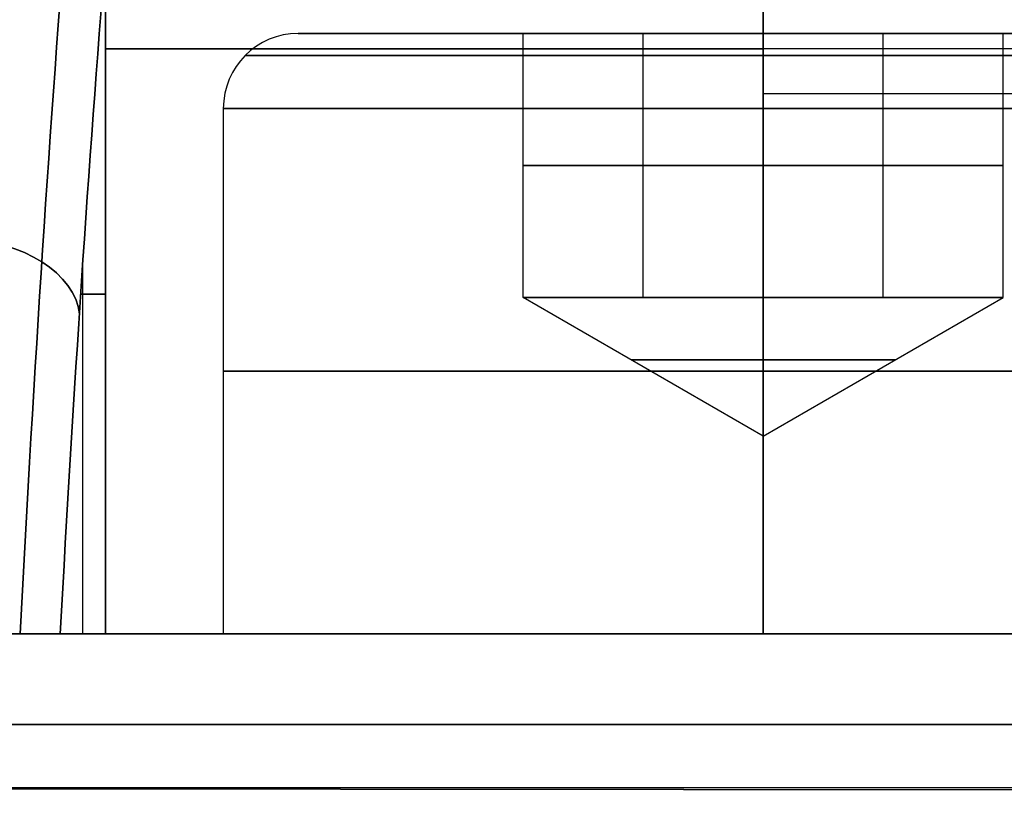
# Model space of a CAD drawing. Extents: x -32 to 144, y -30 to 75.
# Tile 22 of 47: x 57 to 61.1, y 37.33 to 40.56. Entities that reach past the tile are written whole.
import ezdxf

# ---------------------------------------------------------------- set-up
doc = ezdxf.new("R2010")
doc.units = 0
doc.layers.add('DEFAULT', color=7, linetype='CONTINUOUS')

msp = doc.modelspace()

# ---------------------------------------------------------------- linework, layer by layer
at = {"layer": 'DEFAULT'}
for p, q in [((60.1, 42.5, -9.25), (60.1, 38, -9.25)), ((60.1, 38, 9.25), (60.1, 42.5, 9.25)), ((57.3588, 38, 11.7797), (57.3588, 40.8274, 11.7797)), ((57.3588, 40.8274, -11.7797), (57.3588, 38, -11.7797)), ((58.1625, 40.5, -12), (59.1, 40.5, -12)), ((58.1625, 40.5, 12), (59.1, 40.5, 12)), ((59.1, 40.5, -12.5774), (59.1, 40.5, -11.4226)), ((59.1, 40.5, -11.4226), (60.1, 40.5, -10.8453)), ((59.1, 39.4, -11.4226), (59.1, 40.5, -11.4226)), ((59.1, 39.4, -12.5774), (59.1, 40.5, -12.5774)), ((60.1, 40.5, -13.1547), (59.1, 40.5, -12.5774)), ((59.1, 39.4, -12), (59.1, 40.5, -12)), ((59.1, 40.5, 11.4226), (59.1, 40.5, 12.5774)), ((59.1, 40.5, 12.5774), (60.1, 40.5, 13.1547)), ((59.1, 39.4, 12.5774), (59.1, 40.5, 12.5774)), ((59.1, 39.4, 11.4226), (59.1, 40.5, 11.4226)), ((60.1, 40.5, 10.8453), (59.1, 40.5, 11.4226)), ((59.1, 39.4, 12), (59.1, 40.5, 12)), ((59.6, 39.4, -11.134), (59.6, 40.5, -11.134)), ((59.6, 39.4, -12.866), (59.6, 40.5, -12.866)), ((59.6, 39.4, 12.866), (59.6, 40.5, 12.866)), ((59.6, 39.4, 11.134), (59.6, 40.5, 11.134)), ((61.1, 40.5, -12.5774), (60.1, 40.5, -13.1547)), ((60.1, 40.5, -13.1547), (60.1, 39.4, -13.1547)), ((60.1, 40.5, -10.8453), (61.1, 40.5, -11.4226)), ((60.1, 39.4, -10.8453), (60.1, 40.5, -10.8453)), ((60.1, 40.5, -10.0625), (60.1, 40.5, -10.8453)), ((60.1, 40.5, -13.1547), (60.1, 40.5, -13.9375)), ((61.1, 40.5, 11.4226), (60.1, 40.5, 10.8453)), ((60.1, 40.5, 10.8453), (60.1, 39.4, 10.8453)), ((60.1, 40.5, 13.1547), (61.1, 40.5, 12.5774)), ((60.1, 39.4, 13.1547), (60.1, 40.5, 13.1547)), ((60.1, 40.5, 13.9375), (60.1, 40.5, 13.1547)), ((60.1, 40.5, 10.8453), (60.1, 40.5, 10.0625)), ((60.6, 39.4, -12.866), (60.6, 40.5, -12.866)), ((60.6, 39.4, -11.134), (60.6, 40.5, -11.134)), ((60.6, 39.4, 11.134), (60.6, 40.5, 11.134)), ((60.6, 39.4, 12.866), (60.6, 40.5, 12.866)), ((61.1, 40.5, -11.4226), (61.1, 40.5, -12.5774)), ((61.1, 39.4, -12.5774), (61.1, 40.5, -12.5774)), ((61.1, 39.4, -11.4226), (61.1, 40.5, -11.4226)), ((61.1, 40.5, -12), (62.0375, 40.5, -12)), ((61.1, 39.4, -12), (61.1, 40.5, -12)), ((61.1, 40.5, 12.5774), (61.1, 40.5, 11.4226)), ((61.1, 39.4, 11.4226), (61.1, 40.5, 11.4226)), ((61.1, 39.4, 12.5774), (61.1, 40.5, 12.5774)), ((61.1, 40.5, 12), (62.0375, 40.5, 12)), ((61.1, 39.4, 12), (61.1, 40.5, 12)), ((57.85, 40.1875, -12), (57.85, 38, -12)), ((57.85, 40.1875, 12), (57.85, 38, 12)), ((60.1, 38, -9.75), (60.1, 40.1875, -9.75)), ((60.1, 38, -14.25), (60.1, 40.1875, -14.25)), ((60.1, 38, 14.25), (60.1, 40.1875, 14.25)), ((60.1, 38, 9.75), (60.1, 40.1875, 9.75)), ((60.1, 39.95, -10.8453), (59.1, 39.95, -11.4226)), ((59.1, 39.95, -12.5774), (59.1, 39.95, -11.4226)), ((59.1, 39.95, -12.5774), (60.1, 39.95, -13.1547)), ((60.1, 39.95, 13.1547), (59.1, 39.95, 12.5774)), ((59.1, 39.95, 11.4226), (59.1, 39.95, 12.5774)), ((59.1, 39.95, 11.4226), (60.1, 39.95, 10.8453)), ((60.1, 39.95, -13.1547), (61.1, 39.95, -12.5774)), ((61.1, 39.95, -11.4226), (60.1, 39.95, -10.8453)), ((60.1, 39.95, 10.8453), (61.1, 39.95, 11.4226)), ((61.1, 39.95, 12.5774), (60.1, 39.95, 13.1547)), ((61.1, 39.95, -12.5774), (61.1, 39.95, -11.4226)), ((61.1, 39.95, 11.4226), (61.1, 39.95, 12.5774)), ((57.2647, 38, 12.9505), (57.2647, 39.5489, 12.9505)), ((57.2647, 38, -12.9505), (57.2647, 39.5489, -12.9505)), ((57.2557, 39.4137, 13.0626), (57.3588, 39.4137, 11.7797)), ((57.3588, 39.4137, -11.7797), (57.2557, 39.4137, -13.0626)), ((60.1, 39.4, -10.8453), (59.1, 39.4, -11.4226)), ((59.1, 39.4, -11.4226), (59.1, 39.4, -12.5774)), ((59.1, 39.4, -12.5774), (60.1, 39.4, -13.1547)), ((60.1, 39.4, 13.1547), (59.1, 39.4, 12.5774)), ((59.1, 39.4, 12.5774), (59.1, 39.4, 11.4226)), ((59.1, 39.4, 11.4226), (60.1, 39.4, 10.8453)), ((60.1, 38.8226, -12), (59.1, 39.4, -12)), ((60.1, 38.8226, 12), (59.1, 39.4, 12)), ((60.1, 39.4, -13.1547), (61.1, 39.4, -12.5774)), ((61.1, 39.4, -11.4226), (60.1, 39.4, -10.8453)), ((60.1, 39.4, 10.8453), (61.1, 39.4, 11.4226)), ((61.1, 39.4, 12.5774), (60.1, 39.4, 13.1547)), ((60.1, 38.8226, -12), (60.1, 39.4, -11)), ((60.1, 38.8226, -12), (60.1, 39.4, -13)), ((60.1, 38.8226, -12), (61.1, 39.4, -12)), ((60.1, 38.8226, 12), (60.1, 39.4, 13)), ((60.1, 38.8226, 12), (60.1, 39.4, 11)), ((60.1, 38.8226, 12), (61.1, 39.4, 12)), ((61.1, 39.4, -12.5774), (61.1, 39.4, -11.4226)), ((61.1, 39.4, 11.4226), (61.1, 39.4, 12.5774)), ((63.5425, 38, 14.6825), (56.6575, 38, 14.6825)), ((56.6575, 38, -14.6825), (63.5425, 38, -14.6825)), ((57.1706, 38, 14.1213), (57.3588, 38, 11.7797)), ((57.3588, 38, -11.7797), (57.1706, 38, -14.1213)), ((57.3438, 38, 11.9663), (58.6504, 38, 11.9663)), ((57.3438, 38, -11.9663), (58.6504, 38, -11.9663)), ((60.1, 38, 9.25), (60.1, 38, 10.55)), ((60.1, 38, 13.45), (60.1, 38, 14.6825)), ((60.1, 38, -14.6825), (60.1, 38, -13.45)), ((60.1, 38, -10.55), (60.1, 38, -9.25)), ((53.8, 37.6225, 14.9241), (80.7356, 37.6225, 14.9241)), ((80.7394, 37.6225, -14.9241), (53.8, 37.6225, -14.9241)), ((53.8, 37.3577, 15), (80.7697, 37.3271, 15)), ((80.7697, 37.3271, -15), (53.8, 37.3577, -15)), ((53.8, 37.3577, 15), (80.7697, 37.3271, 14.9991)), ((80.7697, 37.3271, -14.9991), (53.8, 37.3577, -15)), ((80.7626, 37.3577, 15), (53.8, 37.3577, 15)), ((80.7624, 37.3577, -15), (53.8, 37.3577, -15))]:
    msp.add_line(p, q, dxfattribs=at)
at = {"layer": 'DEFAULT', "extrusion": (0.996841, -6.42635e-06, 0.079422)}
msp.add_arc((26.9876, -6.6094, 57.9762), 19.8853, 44.9083, 56.37068, dxfattribs=at)
at = {"layer": 'DEFAULT', "extrusion": (0.996841, -6.42632e-06, -0.079422)}
msp.add_arc((26.9876, 6.6094, 57.9762), 19.8853, 303.6293, 315.0917, dxfattribs=at)
at = {"layer": 'DEFAULT', "extrusion": (0.996785, -1.55307e-10, 0.080119)}
msp.add_arc((26.9866, -6.6358, 58.1182), 19.5323, 44.8783, 55.67726, dxfattribs=at)
at = {"layer": 'DEFAULT', "extrusion": (0.996785, -1.55334e-10, -0.080119)}
msp.add_arc((26.9866, 6.6358, 58.1182), 19.5323, 304.32274, 315.1217, dxfattribs=at)
at = {"layer": 'DEFAULT'}
for centre in [(58.1625, 40.1875, -12), (58.1625, 40.1875, 12)]:
    msp.add_arc(centre, 0.3125, 90, 180, dxfattribs=at)
at = {"layer": 'DEFAULT', "extrusion": (1.83366e-15, 1, -1.83366e-15)}
msp.add_arc((-60.1, -12, 40.5), 1.9375, 270, 90, dxfattribs=at)
at = {"layer": 'DEFAULT', "extrusion": (7.33463e-15, 1, 4.03476e-29)}
msp.add_arc((-60.1, 12, 40.5), 1.9375, 270, 90, dxfattribs=at)
at = {"layer": 'DEFAULT', "extrusion": (1, 0, 0)}
msp.add_arc((40.1875, -10.0625, 60.1), 0.3125, 0, 90, dxfattribs=at)
at = {"layer": 'DEFAULT', "extrusion": (1, 8.70484e-14, -1.32523e-13)}
msp.add_arc((40.1875, -13.9375, 60.1), 0.3125, 270, 360, dxfattribs=at)
at = {"layer": 'DEFAULT', "extrusion": (-1.83366e-15, 1, -1.83366e-15)}
msp.add_arc((-60.1, -12, 40.5), 1.9375, 90, 270, dxfattribs=at)
at = {"layer": 'DEFAULT', "extrusion": (1, -2.58387e-13, -2.35649e-13)}
msp.add_arc((40.1875, 13.9375, 60.1), 0.3125, 0, 90, dxfattribs=at)
at = {"layer": 'DEFAULT', "extrusion": (1, -1.16445e-13, 4.82332e-14)}
msp.add_arc((40.1875, 10.0625, 60.1), 0.3125, 270, 0, dxfattribs=at)
at = {"layer": 'DEFAULT', "extrusion": (0, 1, 0)}
for centre, radius, start, end in [((-60.1, 12, 40.5), 1.9375, 90, 270), ((-60.1, 12, 40.4352), 2.75, 184.5954, 355.4046), ((-60.1, -12, 40.4352), 2.75, 4.5954, 90), ((-60.1, -12, 40.25), 2.75, 90, 175.4046), ((-60.1, -12, 39.1408), 0.551, 270, 90), ((-60.1, 12, 39.1408), 0.551, 270, 90), ((-60.1, -12, 39.1408), 0.551, 90, 270), ((-60.1, 12, 39.1408), 0.551, 90, 270), ((-60.1, -12, 39.0938), 2.25, 0, 180), ((-60.1, -12, 39.0938), 2.25, 180, 0), ((-60.1, 12, 39.0938), 2.25, 0, 180), ((-60.1, 12, 39.0938), 2.25, 180, 0), ((-60.1, 12, 38), 2.75, 184.5954, 355.4046), ((-60.1, -12, 38), 2.75, 4.5954, 90), ((-60.1, -12, 38), 2.25, 360, 180), ((-60.1, -12, 38), 2.25, 180, 0), ((-60.1, 12, 38), 2.25, 360, 180), ((-60.1, 12, 38), 2.25, 180, 0), ((-60.1, 12, 38), 1.45, 0, 180), ((-60.1, 12, 38), 1.45, 180, 0), ((-60.1, -12, 38), 1.45, 0, 180), ((-60.1, -12, 38), 1.45, 180, 360), ((-60.1, -12, 38), 2.75, 90, 175.4046)]:
    msp.add_arc(centre, radius, start, end, dxfattribs=at)
at = {"layer": 'DEFAULT', "extrusion": (3.29188e-15, 1, 0)}
msp.add_arc((-60.1, -12, 40.4085), 2.1585, 270, 90, dxfattribs=at)
at = {"layer": 'DEFAULT', "extrusion": (6.58376e-15, 1, -3.29188e-15)}
msp.add_arc((-60.1, 12, 40.4085), 2.1585, 270, 90, dxfattribs=at)
at = {"layer": 'DEFAULT', "extrusion": (1.64594e-15, 1, -8.2297e-15)}
msp.add_arc((-60.1, -12, 40.4085), 2.1585, 90, 270, dxfattribs=at)
at = {"layer": 'DEFAULT', "extrusion": (1.64594e-15, 1, -4.93782e-15)}
msp.add_arc((-60.1, 12, 40.4085), 2.1585, 90, 270, dxfattribs=at)
at = {"layer": 'DEFAULT', "extrusion": (-3.15797e-15, 1, 3.15797e-15)}
for centre in [(-60.1, -12, 40.1875), (-60.1, 12, 40.1875)]:
    msp.add_arc(centre, 2.25, 0, 90, dxfattribs=at)
at = {"layer": 'DEFAULT', "extrusion": (3.15797e-15, 1, -6.31594e-15)}
for centre, end in [((-60.1, -12, 40.1875), 0), ((-60.1, 12, 40.1875), 360)]:
    msp.add_arc(centre, 2.25, 270, end, dxfattribs=at)
at = {"layer": 'DEFAULT', "extrusion": (3.15797e-15, 1, 3.15797e-15)}
for centre in [(-60.1, -12, 40.1875), (-60.1, 12, 40.1875)]:
    msp.add_arc(centre, 2.25, 90, 180, dxfattribs=at)
at = {"layer": 'DEFAULT', "extrusion": (-1.01675e-29, 1, -3.15797e-15)}
msp.add_arc((-60.1, -12, 40.1875), 2.25, 180, 270, dxfattribs=at)
at = {"layer": 'DEFAULT', "extrusion": (-3.15797e-15, 1, -3.15797e-15)}
msp.add_arc((-60.1, 12, 40.1875), 2.25, 180, 270, dxfattribs=at)
at = {"layer": 'DEFAULT', "extrusion": (0.050675, 0.774944, -0.629995)}
msp.add_arc((-54.0645, 37.2243, 25.1099), 0.5, 87.642, 174.0747, dxfattribs=at)
at = {"layer": 'DEFAULT', "extrusion": (0.050675, 0.774944, 0.629995)}
msp.add_arc((-54.0645, -37.2243, 25.1099), 0.5, 185.9253, 272.358, dxfattribs=at)
at = {"layer": 'DEFAULT', "extrusion": (0, 1, -1.64846e-12)}
for start, end in [(270, 90), (90, 270)]:
    msp.add_arc((-60.1, -12, 39.4), 1, start, end, dxfattribs=at)
at = {"layer": 'DEFAULT', "extrusion": (0, 1, -3.29692e-12)}
for start, end in [(270, 90), (90, 270)]:
    msp.add_arc((-60.1, 12, 39.4), 1, start, end, dxfattribs=at)
at = {"layer": 'DEFAULT', "extrusion": (-2.26444e-05, 1, -2.06882e-05)}
msp.add_arc((-56.6036, 14.1181, 37.9984), 0.5679, 95.5347, 179.594, dxfattribs=at)
at = {"layer": 'DEFAULT', "extrusion": (-7.40952e-09, 1, 8.10435e-09)}
msp.add_arc((-56.6016, 14.1162, 38), 0.5691, 95.6391, 179.4896, dxfattribs=at)
at = {"layer": 'DEFAULT', "extrusion": (-7.4095e-09, 1, -8.10435e-09)}
msp.add_arc((-56.6017, -14.1164, 38), 0.5689, 180.4965, 264.3748, dxfattribs=at)
at = {"layer": 'DEFAULT', "extrusion": (-1.2662e-05, 1, 1.15616e-05)}
msp.add_arc((-56.6032, -14.1177, 37.9991), 0.5679, 180.407, 264.4643, dxfattribs=at)

doc.saveas('drawing.dxf')
